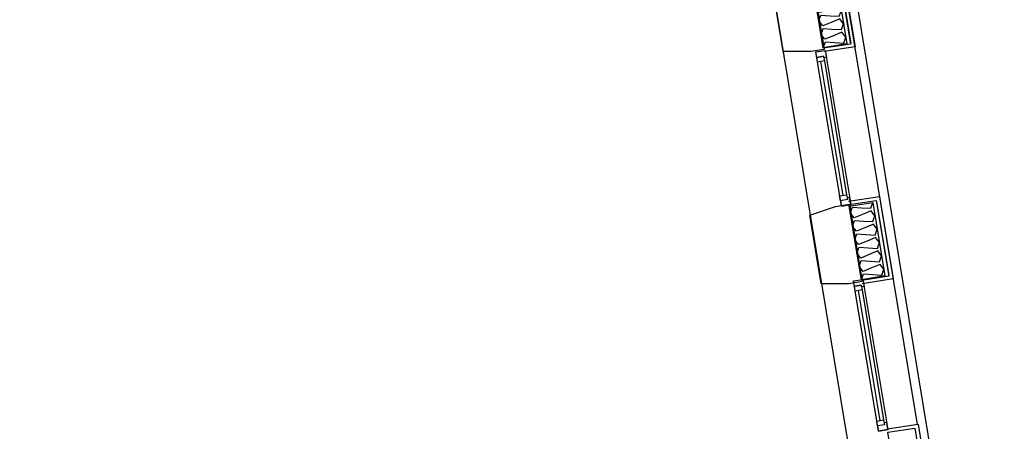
# Model space of a CAD drawing. Header units: millimetres. Extents: x -15 to 127, y -65 to 67.
# Tile 74 of 256: x 39.54 to 40.045, y -52.112 to -51.901. Entities that reach past the tile are written whole.
import ezdxf

# ---------------------------------------------------------------- set-up
doc = ezdxf.new("R2010")
doc.units = ezdxf.units.MM
doc.header["$MEASUREMENT"] = 0
doc.layers.add('Calque 5', color=7, linetype='Continuous')

# ---------------------------------------------------------------- blocks, each defined once
blk = doc.blocks.new('PD_26490')
at = {"layer": 'Calque 5', "color": 0}
for p, q in [((16.17517, -38.13814), (16.1638, -38.06958)), ((16.16557, -38.06929), (16.17694, -38.13785))]:
    blk.add_line(p, q, dxfattribs=at)
for points in [[(16.16603, -38.06385), (16.17914, -38.14285), (16.17427, -38.14366), (16.16117, -38.06465), (16.16603, -38.06385)], [(16.16117, -38.06465), (16.16603, -38.06385), (16.16665, -38.06753), (16.16532, -38.06775), (16.16517, -38.06683), (16.16163, -38.06742), (16.16117, -38.06465)], [(16.16517, -38.06683), (16.16557, -38.06929), (16.16203, -38.06988), (16.16163, -38.06742), (16.16517, -38.06683)], [(16.17694, -38.13785), (16.17735, -38.14031), (16.17381, -38.14089), (16.1734, -38.13844), (16.17694, -38.13785)], [(16.17427, -38.14366), (16.17914, -38.14285), (16.17852, -38.13917), (16.1772, -38.13939), (16.17735, -38.14031), (16.17381, -38.14089), (16.17427, -38.14366)]]:
    blk.add_lwpolyline(points, dxfattribs=at)
blk.add_point((16.17914, -38.14285), dxfattribs=at)
blk = doc.blocks.new('PD_26491')
at = {"layer": 'Calque 5', "color": 0}
for p, q in [((16.19417, -38.25346), (16.18313, -38.18689)), ((16.1849, -38.1866), (16.19594, -38.25317))]:
    blk.add_line(p, q, dxfattribs=at)
for points in [[(16.18536, -38.18116), (16.19813, -38.25817), (16.19327, -38.25898), (16.1805, -38.18197), (16.18536, -38.18116)], [(16.1805, -38.18197), (16.18536, -38.18116), (16.18597, -38.18484), (16.18465, -38.18506), (16.18449, -38.18414), (16.18095, -38.18473), (16.1805, -38.18197)], [(16.18449, -38.18414), (16.1849, -38.1866), (16.18136, -38.18719), (16.18095, -38.18473), (16.18449, -38.18414)], [(16.19594, -38.25317), (16.19635, -38.25563), (16.19281, -38.25621), (16.1924, -38.25376), (16.19594, -38.25317)], [(16.19327, -38.25898), (16.19813, -38.25817), (16.19752, -38.25448), (16.19619, -38.2547), (16.19635, -38.25563), (16.19281, -38.25621), (16.19327, -38.25898)]]:
    blk.add_lwpolyline(points, dxfattribs=at)
blk.add_point((16.19813, -38.25817), dxfattribs=at)
blk = doc.blocks.new('PD_26514')
at = {"layer": 'Calque 5', "color": 0}
for p, q in [((16.19785, -38.25783), (16.21364, -38.25538)), ((16.21364, -38.25538), (16.25412, -38.49946)), ((15.95607, -38.54888), (16.25412, -38.49946)), ((15.95607, -38.54888), (15.9687, -38.62581)), ((15.9687, -38.62581), (15.95158, -38.62835))]:
    blk.add_line(p, q, dxfattribs=at)
blk = doc.blocks.new('PD_26560')
at = {"layer": 'Calque 5', "color": 0}
for p, q in [((16.15848, -38.02221), (16.17426, -38.01976)), ((16.17426, -38.01976), (16.18127, -38.06201)), ((16.18127, -38.06201), (16.16544, -38.06447))]:
    blk.add_line(p, q, dxfattribs=at)
blk = doc.blocks.new('PD_26561')
at = {"layer": 'Calque 5', "color": 0}
for points in [[(16.165, -38.0625), (16.15875, -38.02481), (16.17085, -38.02281), (16.1771, -38.06049), (16.165, -38.0625)], [(16.165, -38.0625), (16.16605, -38.05948), (16.17076, -38.05978), (16.17547, -38.06008), (16.17653, -38.05706), (16.17456, -38.05455), (16.1702, -38.05635), (16.16583, -38.05816), (16.16386, -38.05564), (16.16492, -38.05263), (16.16963, -38.05293), (16.17434, -38.05323), (16.17539, -38.05021), (16.17342, -38.0477), (16.16906, -38.0495), (16.1647, -38.05131), (16.16273, -38.04879), (16.16378, -38.04578), (16.16849, -38.04608), (16.1732, -38.04638), (16.17426, -38.04336), (16.17229, -38.04085), (16.16792, -38.04265), (16.16356, -38.04446), (16.16159, -38.04194), (16.16265, -38.03892), (16.16736, -38.03923), (16.17207, -38.03953), (16.17312, -38.03651), (16.17115, -38.03399), (16.16679, -38.0358), (16.16243, -38.0376), (16.16046, -38.03509), (16.16151, -38.03207), (16.16622, -38.03237), (16.17093, -38.03267), (16.17198, -38.02966), (16.17001, -38.02714), (16.16565, -38.02895), (16.16129, -38.03075), (16.15932, -38.02824), (16.16037, -38.02522), (16.16508, -38.02552), (16.16979, -38.02582), (16.17085, -38.02281)]]:
    blk.add_lwpolyline(points, dxfattribs=at)
blk = doc.blocks.new('PD_26559')
at = {"layer": 'Calque 5', "color": 0}
blk.add_line((16.17282, -38.02248), (16.17907, -38.06016), dxfattribs=at)
blk.add_lwpolyline([(16.16518, -38.06277), (16.15873, -38.02391), (16.17257, -38.02176), (16.17901, -38.06062), (16.16518, -38.06277)], dxfattribs=at)
at = {"layer": 'Calque 5'}
for name in ['PD_26560', 'PD_26561']:
    blk.add_blockref(name, (0, 0), dxfattribs=at)
blk = doc.blocks.new('PD_26558')
at = {"layer": 'Calque 5', "color": 0}
blk.add_lwpolyline([(16.15888, -38.02375), (16.16544, -38.06334), (16.15864, -38.06448), (16.14434, -38.06448), (16.13853, -38.02941), (16.15168, -38.02493), (16.15888, -38.02375)], dxfattribs=at)
at = {"layer": 'Calque 5'}
blk.add_blockref('PD_26559', (0, 0), dxfattribs=at)
blk = doc.blocks.new('PD_26564')
at = {"layer": 'Calque 5', "color": 0}
for p, q in [((16.17802, -38.14113), (16.19381, -38.13868)), ((16.19381, -38.13868), (16.20082, -38.18094)), ((16.20082, -38.18094), (16.18498, -38.18339))]:
    blk.add_line(p, q, dxfattribs=at)
blk = doc.blocks.new('PD_26565')
at = {"layer": 'Calque 5', "color": 0}
for points in [[(16.18455, -38.18142), (16.1783, -38.14374), (16.1904, -38.14173), (16.19664, -38.17941), (16.18455, -38.18142)], [(16.18455, -38.18142), (16.1856, -38.1784), (16.19031, -38.1787), (16.19502, -38.179), (16.19608, -38.17599), (16.19411, -38.17347), (16.18974, -38.17528), (16.18538, -38.17708), (16.18341, -38.17457), (16.18447, -38.17155), (16.18918, -38.17185), (16.19389, -38.17215), (16.19494, -38.16914), (16.19297, -38.16662), (16.18861, -38.16843), (16.18425, -38.17023), (16.18228, -38.16772), (16.18333, -38.1647), (16.18804, -38.165), (16.19275, -38.1653), (16.1938, -38.16228), (16.19183, -38.15977), (16.18747, -38.16157), (16.18311, -38.16338), (16.18114, -38.16086), (16.18219, -38.15785), (16.1869, -38.15815), (16.19161, -38.15845), (16.19267, -38.15543), (16.1907, -38.15292), (16.18634, -38.15472), (16.18197, -38.15653), (16.18, -38.15401), (16.18106, -38.151), (16.18577, -38.1513), (16.19048, -38.1516), (16.19153, -38.14858), (16.18956, -38.14607), (16.1852, -38.14787), (16.18084, -38.14968), (16.17887, -38.14716), (16.17992, -38.14415), (16.18463, -38.14445), (16.18934, -38.14475), (16.1904, -38.14173)]]:
    blk.add_lwpolyline(points, dxfattribs=at)
blk = doc.blocks.new('PD_26563')
at = {"layer": 'Calque 5', "color": 0}
blk.add_line((16.19237, -38.1414), (16.19862, -38.17909), dxfattribs=at)
blk.add_lwpolyline([(16.18473, -38.18169), (16.17828, -38.14283), (16.19212, -38.14068), (16.19856, -38.17955), (16.18473, -38.18169)], dxfattribs=at)
at = {"layer": 'Calque 5'}
for name in ['PD_26564', 'PD_26565']:
    blk.add_blockref(name, (0, 0), dxfattribs=at)
blk = doc.blocks.new('PD_26562')
at = {"layer": 'Calque 5', "color": 0}
blk.add_lwpolyline([(16.17842, -38.14268), (16.18499, -38.18226), (16.17819, -38.18341), (16.16389, -38.18341), (16.15808, -38.14834), (16.17122, -38.14385), (16.17842, -38.14268)], dxfattribs=at)
at = {"layer": 'Calque 5'}
blk.add_blockref('PD_26563', (0, 0), dxfattribs=at)
blk = doc.blocks.new('PD_27833')
at = {"layer": 'Calque 5', "color": 0}
for p, q in [((16.17517, -38.13814), (16.1638, -38.06958)), ((16.16557, -38.06929), (16.17694, -38.13785))]:
    blk.add_line(p, q, dxfattribs=at)
for points in [[(16.16603, -38.06385), (16.17914, -38.14285), (16.17427, -38.14366), (16.16117, -38.06465), (16.16603, -38.06385)], [(16.16117, -38.06465), (16.16603, -38.06385), (16.16665, -38.06753), (16.16532, -38.06775), (16.16517, -38.06683), (16.16163, -38.06742), (16.16117, -38.06465)], [(16.16517, -38.06683), (16.16557, -38.06929), (16.16203, -38.06988), (16.16163, -38.06742), (16.16517, -38.06683)], [(16.17694, -38.13785), (16.17735, -38.14031), (16.17381, -38.14089), (16.1734, -38.13844), (16.17694, -38.13785)], [(16.17427, -38.14366), (16.17914, -38.14285), (16.17852, -38.13917), (16.1772, -38.13939), (16.17735, -38.14031), (16.17381, -38.14089), (16.17427, -38.14366)]]:
    blk.add_lwpolyline(points, dxfattribs=at)
blk.add_point((16.17914, -38.14285), dxfattribs=at)
blk = doc.blocks.new('PD_27834')
at = {"layer": 'Calque 5', "color": 0}
for p, q in [((16.19417, -38.25346), (16.18313, -38.18689)), ((16.1849, -38.1866), (16.19594, -38.25317))]:
    blk.add_line(p, q, dxfattribs=at)
for points in [[(16.18536, -38.18116), (16.19813, -38.25817), (16.19327, -38.25898), (16.1805, -38.18197), (16.18536, -38.18116)], [(16.1805, -38.18197), (16.18536, -38.18116), (16.18597, -38.18484), (16.18465, -38.18506), (16.18449, -38.18414), (16.18095, -38.18473), (16.1805, -38.18197)], [(16.18449, -38.18414), (16.1849, -38.1866), (16.18136, -38.18719), (16.18095, -38.18473), (16.18449, -38.18414)], [(16.19594, -38.25317), (16.19635, -38.25563), (16.19281, -38.25621), (16.1924, -38.25376), (16.19594, -38.25317)], [(16.19327, -38.25898), (16.19813, -38.25817), (16.19752, -38.25448), (16.19619, -38.2547), (16.19635, -38.25563), (16.19281, -38.25621), (16.19327, -38.25898)]]:
    blk.add_lwpolyline(points, dxfattribs=at)
blk.add_point((16.19813, -38.25817), dxfattribs=at)
blk = doc.blocks.new('PD_27857')
at = {"layer": 'Calque 5', "color": 0}
for p, q in [((16.19785, -38.25783), (16.21364, -38.25538)), ((16.21364, -38.25538), (16.25412, -38.49946)), ((15.95607, -38.54888), (16.25412, -38.49946)), ((15.95607, -38.54888), (15.9687, -38.62581)), ((15.9687, -38.62581), (15.95158, -38.62835))]:
    blk.add_line(p, q, dxfattribs=at)
blk = doc.blocks.new('PD_27903')
at = {"layer": 'Calque 5', "color": 0}
for p, q in [((16.15848, -38.02221), (16.17426, -38.01976)), ((16.17426, -38.01976), (16.18127, -38.06201)), ((16.18127, -38.06201), (16.16544, -38.06447))]:
    blk.add_line(p, q, dxfattribs=at)
blk = doc.blocks.new('PD_27904')
at = {"layer": 'Calque 5', "color": 0}
for points in [[(16.165, -38.0625), (16.15875, -38.02481), (16.17085, -38.02281), (16.1771, -38.06049), (16.165, -38.0625)], [(16.165, -38.0625), (16.16605, -38.05948), (16.17076, -38.05978), (16.17547, -38.06008), (16.17653, -38.05706), (16.17456, -38.05455), (16.1702, -38.05635), (16.16583, -38.05816), (16.16386, -38.05564), (16.16492, -38.05263), (16.16963, -38.05293), (16.17434, -38.05323), (16.17539, -38.05021), (16.17342, -38.0477), (16.16906, -38.0495), (16.1647, -38.05131), (16.16273, -38.04879), (16.16378, -38.04578), (16.16849, -38.04608), (16.1732, -38.04638), (16.17426, -38.04336), (16.17229, -38.04085), (16.16792, -38.04265), (16.16356, -38.04446), (16.16159, -38.04194), (16.16265, -38.03892), (16.16736, -38.03923), (16.17207, -38.03953), (16.17312, -38.03651), (16.17115, -38.03399), (16.16679, -38.0358), (16.16243, -38.0376), (16.16046, -38.03509), (16.16151, -38.03207), (16.16622, -38.03237), (16.17093, -38.03267), (16.17198, -38.02966), (16.17001, -38.02714), (16.16565, -38.02895), (16.16129, -38.03075), (16.15932, -38.02824), (16.16037, -38.02522), (16.16508, -38.02552), (16.16979, -38.02582), (16.17085, -38.02281)]]:
    blk.add_lwpolyline(points, dxfattribs=at)
blk = doc.blocks.new('PD_27902')
at = {"layer": 'Calque 5', "color": 0}
blk.add_line((16.17282, -38.02248), (16.17907, -38.06016), dxfattribs=at)
blk.add_lwpolyline([(16.16518, -38.06277), (16.15873, -38.02391), (16.17257, -38.02176), (16.17901, -38.06062), (16.16518, -38.06277)], dxfattribs=at)
at = {"layer": 'Calque 5'}
for name in ['PD_27903', 'PD_27904']:
    blk.add_blockref(name, (0, 0), dxfattribs=at)
blk = doc.blocks.new('PD_27901')
at = {"layer": 'Calque 5', "color": 0}
blk.add_lwpolyline([(16.15888, -38.02375), (16.16544, -38.06334), (16.15864, -38.06448), (16.14434, -38.06448), (16.13853, -38.02941), (16.15168, -38.02493), (16.15888, -38.02375)], dxfattribs=at)
at = {"layer": 'Calque 5'}
blk.add_blockref('PD_27902', (0, 0), dxfattribs=at)
blk = doc.blocks.new('PD_27907')
at = {"layer": 'Calque 5', "color": 0}
for p, q in [((16.17802, -38.14113), (16.19381, -38.13868)), ((16.19381, -38.13868), (16.20082, -38.18094)), ((16.20082, -38.18094), (16.18498, -38.18339))]:
    blk.add_line(p, q, dxfattribs=at)
blk = doc.blocks.new('PD_27908')
at = {"layer": 'Calque 5', "color": 0}
for points in [[(16.18455, -38.18142), (16.1783, -38.14374), (16.1904, -38.14173), (16.19664, -38.17941), (16.18455, -38.18142)], [(16.18455, -38.18142), (16.1856, -38.1784), (16.19031, -38.1787), (16.19502, -38.179), (16.19608, -38.17599), (16.19411, -38.17347), (16.18974, -38.17528), (16.18538, -38.17708), (16.18341, -38.17457), (16.18447, -38.17155), (16.18918, -38.17185), (16.19389, -38.17215), (16.19494, -38.16914), (16.19297, -38.16662), (16.18861, -38.16843), (16.18425, -38.17023), (16.18228, -38.16772), (16.18333, -38.1647), (16.18804, -38.165), (16.19275, -38.1653), (16.1938, -38.16228), (16.19183, -38.15977), (16.18747, -38.16157), (16.18311, -38.16338), (16.18114, -38.16086), (16.18219, -38.15785), (16.1869, -38.15815), (16.19161, -38.15845), (16.19267, -38.15543), (16.1907, -38.15292), (16.18634, -38.15472), (16.18197, -38.15653), (16.18, -38.15401), (16.18106, -38.151), (16.18577, -38.1513), (16.19048, -38.1516), (16.19153, -38.14858), (16.18956, -38.14607), (16.1852, -38.14787), (16.18084, -38.14968), (16.17887, -38.14716), (16.17992, -38.14415), (16.18463, -38.14445), (16.18934, -38.14475), (16.1904, -38.14173)]]:
    blk.add_lwpolyline(points, dxfattribs=at)
blk = doc.blocks.new('PD_27906')
at = {"layer": 'Calque 5', "color": 0}
blk.add_line((16.19237, -38.1414), (16.19862, -38.17909), dxfattribs=at)
blk.add_lwpolyline([(16.18473, -38.18169), (16.17828, -38.14283), (16.19212, -38.14068), (16.19856, -38.17955), (16.18473, -38.18169)], dxfattribs=at)
at = {"layer": 'Calque 5'}
for name in ['PD_27907', 'PD_27908']:
    blk.add_blockref(name, (0, 0), dxfattribs=at)
blk = doc.blocks.new('PD_27905')
at = {"layer": 'Calque 5', "color": 0}
blk.add_lwpolyline([(16.17842, -38.14268), (16.18499, -38.18226), (16.17819, -38.18341), (16.16389, -38.18341), (16.15808, -38.14834), (16.17122, -38.14385), (16.17842, -38.14268)], dxfattribs=at)
at = {"layer": 'Calque 5'}
blk.add_blockref('PD_27906', (0, 0), dxfattribs=at)

msp = doc.modelspace()

# ---------------------------------------------------------------- linework, layer by layer
at = {"layer": 'Calque 5', "color": 0}
for p, q in [((39.73924, -50.53393), (40.00027, -52.10804)), ((39.73924, -50.53393), (40.00027, -52.10804)), ((39.91167, -51.79708), (39.96496, -52.11845)), ((39.91167, -51.79708), (39.96496, -52.11845))]:
    msp.add_line(p, q, dxfattribs=at)
for points in [[(38.92731, -51.23285), (39.86138, -51.23285), (39.86138, -51.2381), (40.04504, -52.35058), (39.74068, -52.40306), (39.96633, -53.72544), (37.93027, -54.06129), (37.70462, -52.68118), (38.9378, -52.48177), (38.92731, -51.23285)], [(38.92731, -51.23285), (39.86138, -51.23285), (39.86138, -51.2381), (40.04504, -52.35058), (39.74068, -52.40306), (39.96633, -53.72544), (37.93027, -54.06129), (37.70462, -52.68118), (38.9378, -52.48177), (38.92731, -51.23285)], [(39.99911, -52.10996), (40.03899, -52.35038), (39.74094, -52.39981), (39.75361, -52.47699), (39.73849, -52.47922), (39.72349, -52.38851), (40.02288, -52.33886), (39.98527, -52.1121), (39.99911, -52.10996)], [(39.99911, -52.10996), (40.03899, -52.35038), (39.74094, -52.39981), (39.75361, -52.47699), (39.73849, -52.47922), (39.72349, -52.38851), (40.02288, -52.33886), (39.98527, -52.1121), (39.99911, -52.10996)]]:
    msp.add_lwpolyline(points, dxfattribs=at)

# ---------------------------------------------------------------- block references
at = {"layer": 'Calque 5'}
for name in ['PD_26558', 'PD_27901', 'PD_26490', 'PD_27833', 'PD_26562', 'PD_27905', 'PD_26491', 'PD_27834', 'PD_26514', 'PD_27857']:
    msp.add_blockref(name, (23.78716, -13.85257), dxfattribs=at)

doc.saveas('drawing.dxf')
